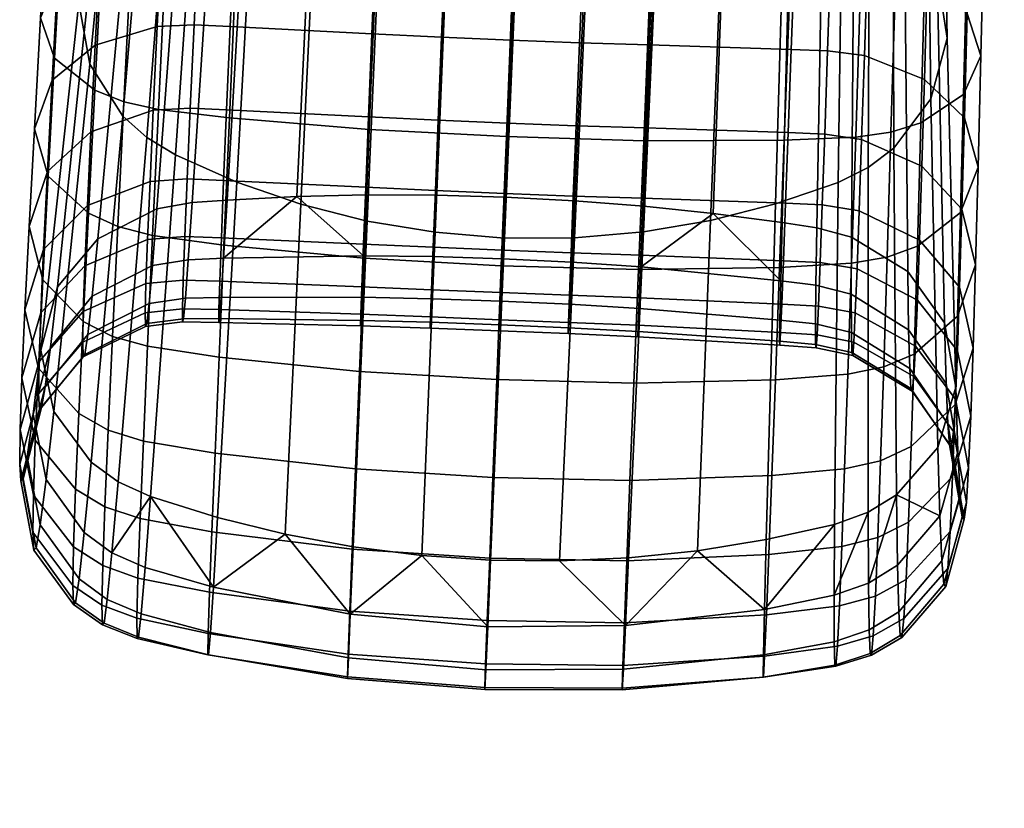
# Model space of a CAD drawing. Header units: millimetres. Extents: x -283 to 283, y -265 to 366.
# Tile 15 of 256: x -283 to -248, y -104 to -76. Entities that reach past the tile are written whole.
import ezdxf

# ---------------------------------------------------------------- set-up
doc = ezdxf.new("R2010")
doc.units = ezdxf.units.MM
doc.header["$MEASUREMENT"] = 0
doc.layers.add('nozky', color=250, linetype='Continuous')
doc.layers.add('podrucky', color=7, linetype='Continuous')

msp = doc.modelspace()

# ---------------------------------------------------------------- meshes
at = {"layer": 'nozky'}
mesh = msp.add_polyface(dxfattribs=at)
corners = [(-223.801, -223.797, 1), (-224.861, -224.857), (-227.635, -222.51), (-231.426, -218.703, 1), (-230.756, -220.649), (-235.834, -217.366, 1), (-234.141, -219.329), (-237.697, -218.583), (-241.327, -218.433), (-244.934, -218.883), (-245.003, -217.366, 1), (-240.418, -216.914, 1), (-228.583, -218.394, 2), (-225.503, -220.351, 2), (-235.43, -215.917, 2), (-231.916, -216.904, 2), (-249.411, -218.703, 1), (-249.773, -217.23, 2), (-246.299, -216.115, 2), (-248.416, -219.919), (-251.68, -221.515), (-253.475, -220.875, 1), (-242.698, -215.519, 2), (-239.049, -215.452, 2), (-254.637, -223.626), (-257.035, -223.797, 1), (-257.206, -226.195), (-259.317, -229.152), (-259.958, -227.358, 1), (-260.913, -232.417), (-261.95, -235.899), (-263.467, -235.83, 1), (-262.129, -231.421, 1), (-258.729, -223.394, 2), (-256.057, -220.909, 2), (-253.05, -218.84, 2), (-222.74, -222.736, 2), (-261.013, -226.241, 2), (-262.857, -229.392, 2), (-264.223, -232.775, 2), (-220.653, -230.752), (-222.514, -227.631), (-220.879, -227.358, 1), (-218.707, -231.421, 1), (-219.333, -234.137), (-218.397, -228.579, 2), (-216.908, -231.911, 2), (-217.37, -235.83, 1), (-215.921, -235.425, 2), (-220.355, -225.499, 2), (-227.635, -222.51), (-224.861, -224.857), (-232.641, -232.636), (-234.307, -231.269), (-236.209, -230.252), (-230.756, -220.649), (-238.272, -229.626), (-240.418, -229.414), (-241.327, -218.433), (-237.697, -218.583), (-234.141, -219.329), (-242.564, -229.626), (-244.934, -218.883), (-244.628, -230.252), (-248.416, -219.919), (-246.529, -231.269), (-251.68, -221.515), (-248.196, -232.636), (-254.637, -223.626), (-249.564, -234.303), (-250.581, -236.205), (-260.913, -232.417), (-259.317, -229.152), (-257.206, -226.195), (-230.256, -236.205), (-231.272, -234.303), (-222.514, -227.631), (-220.653, -230.752), (-178.444, -8, 375.728), (-192.391, -8, 374.508), (-192.264, -7.866, 373.057), (-178.188, -7.438, 372.794), (-192.518, -7.866, 375.958), (-178.701, -7.438, 378.661)]
mesh.append_faces([[corners[k] for k in face] for face in [(0, 1, 2, 2), (3, 2, 4, 4), (5, 6, 7, 7), (8, 9, 10, 11), (7, 8, 11, 5), (3, 4, 6, 6), (0, 3, 12, 13), (3, 0, 2, 2), (5, 3, 6, 6), (3, 5, 14, 15), (10, 16, 17, 18), (16, 10, 9, 19), (19, 20, 21, 16), (11, 10, 18, 22), (5, 11, 23, 14), (21, 20, 24, 24), (25, 24, 26, 26), (26, 27, 28, 25), (29, 30, 31, 32), (27, 29, 32, 28), (21, 24, 25, 25), (21, 25, 33, 34), (16, 21, 35, 17), (13, 36, 0, 0), (3, 15, 12, 12), (11, 22, 23, 23), (25, 28, 37, 33), (34, 35, 21, 21), (38, 37, 28, 32), (32, 39, 38, 38), (40, 41, 42, 43), (40, 43, 44, 44), (41, 1, 0, 42), (43, 42, 45, 46), (47, 43, 46, 48), (42, 0, 36, 49), (49, 45, 42, 42), (50, 51, 52, 53), (53, 54, 55, 50), (56, 57, 58, 59), (54, 56, 60, 55), (57, 61, 62, 58), (61, 63, 64, 62), (63, 65, 66, 64), (65, 67, 68, 66), (69, 70, 71, 72), (67, 69, 72, 73), (56, 59, 60, 60), (73, 68, 67, 67), (74, 75, 76, 77), (75, 52, 51, 76), (78, 79, 80, 81), (82, 79, 78, 78), (83, 82, 78, 78)]])
at = {"layer": 'podrucky'}
mesh = msp.add_polyface(dxfattribs=at)
corners = [(-252.974, -69.545, 567.57), (-253.037, -81.431, 590.601), (-254.082, -81.949, 590.307), (-253.915, -70.143, 567.21), (-252.168, -68.813, 567.991), (-252.142, -80.755, 590.966), (-250.993, -67.029, 568.982), (-250.841, -79.031, 591.862), (-250.482, -64.884, 570.14), (-250.277, -76.901, 592.94), (-250.788, -62.643, 571.327), (-250.627, -74.654, 594.053), (-250.372, -86.858, 617.931), (-251.764, -72.803, 594.959), (-251.651, -85.066, 618.735), (-253.522, -71.451, 595.617), (-253.619, -83.857, 619.257), (-249.971, -89.106, 616.898), (-252.237, -80.194, 669.049), (-253.467, -80.367, 669.437), (-253.612, -84.773, 666.205), (-252.37, -84.559, 665.858), (-252.092, -75.338, 671.698), (-253.309, -75.467, 672.122), (-251.936, -70.026, 673.756), (-253.136, -70.108, 674.211), (-251.193, -79.87, 668.482), (-251.316, -84.171, 665.345), (-251.061, -75.085, 671.084), (-250.918, -69.85, 673.104), (-249.704, -78.879, 666.945), (-249.809, -82.999, 663.949), (-249.59, -74.293, 669.428), (-249.469, -69.276, 671.353), (-249.098, -77.526, 664.99), (-249.193, -81.412, 662.169), (-248.997, -73.2, 667.327), (-248.889, -68.467, 669.137), (-249.673, -79.685, 660.295), (-249.283, -84.826, 658.907), (-249.76, -82.882, 657.244), (-249.581, -76.047, 662.934), (-249.482, -71.997, 665.12), (-249.376, -67.565, 666.811), (-251.067, -78.348, 658.859), (-251.156, -81.379, 655.971), (-250.971, -74.897, 661.355), (-250.866, -71.055, 663.42), (-250.753, -66.85, 665.016), (-253.263, -80.444, 655.184), (-251.238, -83.962, 652.73), (-253.348, -82.938, 652.059), (-253.167, -77.513, 657.965), (-253.062, -74.175, 660.367), (-252.944, -70.456, 662.351), (-252.817, -66.385, 663.88), (-254.551, -80.256, 655.023), (-254.64, -82.733, 651.926), (-254.45, -77.344, 657.78), (-254.337, -74.026, 660.158), (-254.211, -70.328, 662.119), (-254.075, -66.28, 663.628)]
mesh.append_faces([[corners[k] for k in face] for face in [(0, 1, 2, 3), (4, 5, 1, 0), (6, 7, 5, 4), (8, 9, 7, 6), (10, 11, 9, 8), (12, 11, 13, 14), (14, 13, 15, 16), (12, 17, 9, 11), (18, 19, 20, 21), (22, 23, 19, 18), (24, 25, 23, 22), (26, 18, 21, 27), (28, 22, 18, 26), (29, 24, 22, 28), (30, 26, 27, 31), (32, 28, 26, 30), (33, 29, 28, 32), (34, 30, 31, 35), (36, 32, 30, 34), (37, 33, 32, 36), (38, 35, 39, 40), (41, 34, 35, 38), (42, 36, 34, 41), (43, 37, 36, 42), (44, 38, 40, 45), (46, 41, 38, 44), (47, 42, 41, 46), (48, 43, 42, 47), (49, 45, 50, 51), (52, 44, 45, 49), (53, 46, 44, 52), (54, 47, 46, 53), (55, 48, 47, 54), (56, 49, 51, 57), (58, 52, 49, 56), (59, 53, 52, 58), (60, 54, 53, 59), (61, 55, 54, 60)]])
mesh = msp.add_polyface(dxfattribs=at)
corners = [(-279.07, -65.837, 568.997), (-280.226, -77.81, 591.858), (-280.61, -75.665, 592.918), (-279.395, -63.702, 570.122), (-278.059, -67.703, 568.012), (-279.077, -79.629, 590.967), (-277.317, -68.504, 567.587), (-278.241, -80.38, 590.6), (-276.425, -69.191, 567.218), (-277.239, -80.988, 590.302), (-279.945, -83.917, 618.712), (-277.887, -82.871, 619.237), (-276.958, -70.523, 595.582), (-278.819, -71.739, 594.913), (-281.364, -85.599, 617.906), (-280.089, -73.484, 594.011), (-281.944, -87.807, 616.872), (-281.491, -89.961, 615.883), (-278.127, -81.915, 652.043), (-276.826, -81.823, 651.911), (-276.909, -83.837, 648.51), (-278.212, -83.945, 648.613), (-278.016, -79.423, 655.167), (-276.719, -79.348, 655.008), (-277.879, -76.495, 657.948), (-276.589, -76.438, 657.764), (-277.72, -73.161, 660.35), (-276.438, -73.122, 660.142), (-277.54, -69.447, 662.333), (-276.267, -69.427, 662.104), (-280.192, -80.176, 655.951), (-280.314, -82.755, 652.711), (-280.041, -77.149, 658.839), (-279.863, -73.705, 661.334), (-279.66, -69.87, 663.399), (-281.712, -81.565, 657.222), (-281.846, -84.287, 653.798), (-281.544, -78.373, 660.273), (-281.346, -74.742, 662.912), (-281.12, -70.7, 665.097), (-282.169, -80.077, 662.146), (-282.352, -83.489, 658.884), (-281.953, -76.196, 664.967), (-281.707, -71.875, 667.304), (-281.684, -81.729, 663.927), (-281.874, -85.349, 660.464), (-281.461, -77.61, 666.923), (-281.206, -73.027, 669.407), (-280.924, -68.012, 671.331), (-281.434, -67.149, 669.113), (-280.055, -78.723, 668.463), (-280.276, -83.023, 665.326), (-279.805, -73.938, 671.065), (-279.527, -68.704, 673.084), (-279.041, -79.127, 669.031), (-279.256, -83.492, 665.84), (-278.798, -74.272, 671.68), (-278.528, -68.961, 673.738), (-277.83, -79.394, 669.421), (-278.036, -83.8, 666.189), (-277.597, -74.494, 672.105), (-277.339, -69.135, 674.195)]
mesh.append_faces([[corners[k] for k in face] for face in [(0, 1, 2, 3), (4, 5, 1, 0), (6, 7, 5, 4), (8, 9, 7, 6), (10, 11, 12, 13), (14, 10, 13, 15), (15, 2, 16, 14), (17, 16, 2, 1), (18, 19, 20, 21), (22, 23, 19, 18), (24, 25, 23, 22), (26, 27, 25, 24), (28, 29, 27, 26), (30, 22, 18, 31), (32, 24, 22, 30), (33, 26, 24, 32), (34, 28, 26, 33), (35, 30, 31, 36), (37, 32, 30, 35), (38, 33, 32, 37), (39, 34, 33, 38), (40, 37, 35, 41), (42, 38, 37, 40), (43, 39, 38, 42), (44, 40, 41, 45), (46, 42, 40, 44), (47, 43, 42, 46), (48, 49, 43, 47), (50, 46, 44, 51), (52, 47, 46, 50), (53, 48, 47, 52), (54, 50, 51, 55), (56, 52, 50, 54), (57, 53, 52, 56), (58, 54, 55, 59), (60, 56, 54, 58), (61, 57, 56, 60)]])
mesh = msp.add_polyface(dxfattribs=at)
corners = [(-262.786, -72.642, 565.541), (-263.297, -83.884, 589.055), (-265.745, -83.891, 588.994), (-265.267, -72.68, 565.457), (-260.376, -72.344, 565.776), (-260.886, -83.674, 589.225), (-258.094, -71.817, 566.14), (-258.546, -83.276, 589.494), (-255.936, -71.079, 566.62), (-256.275, -82.699, 589.856), (-253.915, -70.143, 567.21), (-254.082, -81.949, 590.307), (-254.83, -83.534, 619.383), (-253.619, -83.857, 619.257), (-253.522, -71.451, 595.617), (-254.607, -71.013, 595.832), (-256.042, -83.35, 619.444), (-255.712, -70.696, 595.989), (-257.969, -70.145, 596.256), (-258.454, -83.034, 619.543), (-263.292, -82.589, 619.654), (-260.871, -82.78, 619.613), (-260.298, -69.707, 596.457), (-262.696, -69.392, 596.586), (-265.16, -69.214, 596.631), (-265.716, -82.459, 619.667), (-260.878, -80.497, 670.499), (-265.671, -80.344, 670.676), (-265.852, -84.858, 667.288), (-261.062, -84.997, 667.137), (-260.674, -75.5, 673.307), (-265.47, -75.335, 673.51), (-260.451, -70.042, 675.513), (-265.249, -69.864, 675.741), (-255.967, -80.476, 669.908), (-256.131, -84.926, 666.622), (-255.786, -75.531, 672.645), (-255.588, -70.125, 674.783), (-253.467, -80.367, 669.437), (-253.612, -84.773, 666.205), (-253.309, -75.467, 672.122), (-253.136, -70.108, 674.211), (-255.827, -80.205, 654.974), (-254.551, -80.256, 655.023), (-254.64, -82.733, 651.926), (-255.918, -82.677, 651.888), (-255.721, -77.297, 657.718), (-254.45, -77.344, 657.78), (-255.601, -73.981, 660.084), (-254.337, -74.026, 660.158), (-255.468, -70.285, 662.032), (-254.211, -70.328, 662.119), (-255.322, -66.238, 663.527), (-254.075, -66.28, 663.628), (-260.803, -80.041, 654.848), (-260.901, -82.5, 651.794), (-260.686, -77.14, 657.56), (-260.552, -73.827, 659.892), (-260.401, -70.13, 661.803), (-263.239, -79.966, 654.822), (-263.337, -82.423, 651.775), (-263.121, -77.065, 657.527), (-262.986, -73.751, 659.849), (-262.834, -70.052, 661.751), (-265.641, -79.88, 654.814), (-265.738, -82.337, 651.769), (-265.525, -76.979, 657.516), (-265.393, -73.664, 659.836), (-265.244, -69.964, 661.734)]
mesh.append_faces([[corners[k] for k in face] for face in [(0, 1, 2, 3), (4, 5, 1, 0), (6, 7, 5, 4), (8, 9, 7, 6), (10, 11, 9, 8), (12, 13, 14, 15), (16, 17, 18, 19), (20, 21, 22, 23), (23, 24, 25, 20), (19, 18, 22, 21), (16, 12, 15, 17), (26, 27, 28, 29), (30, 31, 27, 26), (32, 33, 31, 30), (34, 26, 29, 35), (36, 30, 26, 34), (37, 32, 30, 36), (38, 34, 35, 39), (40, 36, 34, 38), (41, 37, 36, 40), (42, 43, 44, 45), (46, 47, 43, 42), (48, 49, 47, 46), (50, 51, 49, 48), (52, 53, 51, 50), (54, 42, 45, 55), (56, 46, 42, 54), (57, 48, 46, 56), (58, 50, 48, 57), (59, 54, 55, 60), (61, 56, 54, 59), (62, 57, 56, 61), (63, 58, 57, 62), (64, 59, 60, 65), (66, 61, 59, 64), (67, 62, 61, 66), (68, 63, 62, 67)]])
mesh = msp.add_polyface(dxfattribs=at)
corners = [(-274.453, -70.33, 566.603), (-275.095, -81.936, 589.84), (-277.239, -80.988, 590.302), (-276.425, -69.191, 567.218), (-272.31, -71.271, 566.107), (-272.852, -82.711, 589.471), (-270.049, -71.979, 565.749), (-270.536, -83.297, 589.207), (-267.701, -72.451, 565.531), (-268.166, -83.691, 589.047), (-265.267, -72.68, 565.457), (-265.745, -83.891, 588.994), (-268.143, -82.392, 619.65), (-265.716, -82.459, 619.667), (-265.16, -69.214, 596.631), (-267.597, -69.187, 596.586), (-273, -82.443, 619.531), (-270.572, -82.386, 619.605), (-270.005, -69.299, 596.459), (-272.375, -69.545, 596.255), (-276.653, -82.647, 619.365), (-275.431, -82.563, 619.428), (-274.696, -69.925, 595.973), (-275.835, -70.163, 595.806), (-277.887, -82.871, 619.237), (-276.958, -70.523, 595.582), (-268.054, -79.774, 654.819), (-265.641, -79.88, 654.814), (-265.738, -82.337, 651.769), (-268.151, -82.232, 651.771), (-267.938, -76.873, 657.523), (-265.525, -76.979, 657.516), (-267.806, -73.558, 659.846), (-265.393, -73.664, 659.836), (-267.658, -69.859, 661.748), (-265.244, -69.964, 661.734), (-270.49, -79.658, 654.842), (-270.589, -82.118, 651.787), (-270.374, -76.756, 657.554), (-270.239, -73.441, 659.885), (-270.09, -69.744, 661.797), (-275.449, -79.409, 654.96), (-275.554, -81.88, 651.874), (-275.323, -76.502, 657.705), (-275.178, -73.187, 660.07), (-275.014, -69.492, 662.019), (-276.826, -81.823, 651.911), (-275.635, -83.887, 648.485), (-276.909, -83.837, 648.51), (-276.719, -79.348, 655.008), (-276.589, -76.438, 657.764), (-276.438, -73.122, 660.142), (-276.267, -69.427, 662.104), (-275.352, -79.689, 669.896), (-277.83, -79.394, 669.421), (-278.036, -83.8, 666.189), (-275.544, -84.137, 666.609), (-275.135, -74.745, 672.632), (-277.597, -74.494, 672.105), (-274.897, -69.341, 674.77), (-277.339, -69.135, 674.195), (-270.47, -80.096, 670.493), (-270.65, -84.595, 667.131), (-270.269, -75.102, 673.301), (-270.05, -69.645, 675.507), (-265.671, -80.344, 670.676), (-265.852, -84.858, 667.288), (-265.47, -75.335, 673.51), (-265.249, -69.864, 675.741), (-270.665, -84.513, 624.023)]
mesh.append_faces([[corners[k] for k in face] for face in [(0, 1, 2, 3), (4, 5, 1, 0), (6, 7, 5, 4), (8, 9, 7, 6), (10, 11, 9, 8), (12, 13, 14, 15), (16, 17, 18, 19), (17, 12, 15, 18), (20, 21, 22, 23), (24, 20, 23, 25), (21, 16, 19, 22), (26, 27, 28, 29), (30, 31, 27, 26), (32, 33, 31, 30), (34, 35, 33, 32), (36, 26, 29, 37), (38, 30, 26, 36), (39, 32, 30, 38), (40, 34, 32, 39), (41, 36, 37, 42), (43, 38, 36, 41), (44, 39, 38, 43), (45, 40, 39, 44), (46, 42, 47, 48), (49, 41, 42, 46), (50, 43, 41, 49), (51, 44, 43, 50), (52, 45, 44, 51), (53, 54, 55, 56), (57, 58, 54, 53), (59, 60, 58, 57), (61, 53, 56, 62), (63, 57, 53, 61), (64, 59, 57, 63), (65, 61, 62, 66), (67, 63, 61, 65), (68, 64, 63, 67), (69, 17, 16, 16)]])
mesh = msp.add_polyface(dxfattribs=at)
corners = [(-253.039, -93.477, 614.813), (-254.206, -93.901, 614.594), (-254.082, -81.949, 590.307), (-253.037, -81.431, 590.601), (-252.042, -92.866, 615.116), (-252.142, -80.755, 590.966), (-250.841, -79.031, 591.862), (-250.596, -91.216, 615.908), (-250.277, -76.901, 592.94), (-249.971, -89.106, 616.898), (-253.612, -84.773, 666.205), (-256.131, -84.926, 666.622), (-256.276, -88.844, 662.834), (-253.742, -88.649, 662.477), (-252.37, -84.559, 665.858), (-252.491, -88.398, 662.173), (-251.429, -87.952, 661.722), (-252.601, -91.676, 658.044), (-251.532, -91.18, 657.66), (-251.316, -84.171, 665.345), (-249.908, -86.62, 660.486), (-250, -89.709, 656.602), (-249.809, -82.999, 663.949), (-249.283, -84.826, 658.907), (-249.367, -87.738, 655.248), (-249.193, -81.412, 662.169), (-249.841, -85.607, 653.82), (-249.448, -90.115, 651.235), (-249.917, -87.831, 650.066), (-249.76, -82.882, 657.244), (-251.583, -88.449, 628.036), (-250.25, -90.388, 627.75), (-250.311, -88.978, 622.863), (-251.62, -87.095, 623.407), (-251.541, -89.154, 632.583), (-250.188, -91.118, 632.549), (-251.379, -87.668, 645.344), (-249.989, -89.524, 646.02), (-250.058, -90.656, 641.725), (-251.439, -88.735, 641.275), (-251.312, -86.068, 649.175), (-251.238, -83.962, 652.73), (-251.156, -81.379, 655.971), (-253.622, -87.191, 628.232), (-253.626, -85.854, 623.765), (-253.605, -87.898, 632.62), (-253.576, -88.001, 636.891), (-251.493, -89.24, 637.009), (-253.536, -87.528, 641.009), (-253.485, -86.509, 644.934), (-253.422, -84.969, 648.63), (-253.348, -82.938, 652.059), (-254.875, -86.895, 628.286), (-254.86, -85.543, 623.854), (-254.873, -87.615, 632.64), (-254.855, -87.732, 636.878), (-254.822, -87.275, 640.964), (-254.775, -86.27, 644.858), (-254.714, -84.747, 648.525), (-254.64, -82.733, 651.926), (-250.372, -86.858, 617.931), (-249.896, -91.364, 622.168), (-251.651, -85.066, 618.735), (-253.619, -83.857, 619.257), (-254.83, -83.534, 619.383)]
mesh.append_faces([[corners[k] for k in face] for face in [(0, 1, 2, 3), (4, 5, 6, 7), (6, 8, 9, 7), (0, 3, 5, 4), (10, 11, 12, 13), (14, 10, 13, 15), (16, 15, 17, 18), (19, 14, 15, 16), (20, 16, 18, 21), (22, 19, 16, 20), (23, 20, 21, 24), (25, 22, 20, 23), (26, 24, 27, 28), (29, 23, 24, 26), (30, 31, 32, 33), (34, 35, 31, 30), (36, 37, 38, 39), (40, 28, 37, 36), (41, 26, 28, 40), (42, 29, 26, 41), (43, 30, 33, 44), (45, 34, 30, 43), (46, 47, 34, 45), (48, 39, 47, 46), (49, 36, 39, 48), (50, 40, 36, 49), (51, 41, 40, 50), (52, 43, 44, 53), (54, 45, 43, 52), (55, 46, 45, 54), (56, 48, 46, 55), (57, 49, 48, 56), (58, 50, 49, 57), (59, 51, 50, 58), (9, 60, 32, 61), (62, 63, 44, 33), (60, 62, 33, 32), (64, 53, 44, 63)]])
mesh = msp.add_polyface(dxfattribs=at)
corners = [(-279.237, -92.413, 614.792), (-280.182, -91.724, 615.093), (-279.077, -79.629, 590.967), (-278.241, -80.38, 590.6), (-281.491, -89.961, 615.883), (-280.226, -77.81, 591.858), (-277.239, -80.988, 590.302), (-278.108, -92.93, 614.575), (-278.162, -86.185, 628.213), (-276.892, -85.995, 628.27), (-276.791, -84.65, 623.837), (-278.045, -84.857, 623.746), (-278.242, -86.884, 632.602), (-276.958, -86.711, 632.624), (-278.284, -86.982, 636.874), (-276.991, -86.825, 636.862), (-278.292, -86.506, 640.991), (-276.993, -86.366, 640.948), (-278.268, -85.485, 644.917), (-276.965, -85.36, 644.843), (-278.212, -83.945, 648.613), (-276.909, -83.837, 648.51), (-280.296, -87.268, 628.015), (-280.145, -85.929, 623.385), (-280.4, -87.963, 632.562), (-280.461, -88.041, 636.989), (-280.48, -87.531, 641.255), (-280.461, -86.461, 645.324), (-280.405, -84.86, 649.155), (-280.314, -82.755, 652.711), (-278.127, -81.915, 652.043), (-281.785, -89.096, 627.726), (-281.603, -87.701, 622.839), (-281.913, -89.814, 632.526), (-281.99, -89.885, 637.199), (-282.019, -89.338, 641.703), (-282.003, -88.203, 645.998), (-281.944, -86.51, 650.044), (-281.846, -84.287, 653.798), (-282.415, -91.543, 627.364), (-282.211, -90.053, 622.143), (-282.603, -88.774, 651.212), (-282.665, -90.585, 646.889), (-282.497, -86.398, 655.225), (-282.352, -83.489, 658.884), (-281.712, -81.565, 657.222), (-282.025, -88.437, 656.58), (-282.136, -90.959, 652.321), (-281.874, -85.349, 660.464), (-280.463, -86.804, 661.702), (-280.615, -90.031, 657.64), (-280.276, -83.023, 665.326), (-281.684, -81.729, 663.927), (-279.439, -87.331, 662.155), (-279.589, -90.609, 658.026), (-279.256, -83.492, 665.84), (-278.214, -87.676, 662.461), (-278.359, -90.988, 658.283), (-278.036, -83.8, 666.189), (-279.945, -83.917, 618.712), (-277.887, -82.871, 619.237), (-281.364, -85.599, 617.906), (-281.944, -87.807, 616.872)]
mesh.append_faces([[corners[k] for k in face] for face in [(0, 1, 2, 3), (1, 4, 5, 2), (0, 3, 6, 7), (8, 9, 10, 11), (12, 13, 9, 8), (14, 15, 13, 12), (16, 17, 15, 14), (18, 19, 17, 16), (20, 21, 19, 18), (22, 8, 11, 23), (24, 12, 8, 22), (25, 14, 12, 24), (26, 16, 14, 25), (27, 18, 16, 26), (28, 20, 18, 27), (29, 30, 20, 28), (31, 22, 23, 32), (33, 24, 22, 31), (34, 25, 24, 33), (35, 26, 25, 34), (36, 27, 26, 35), (37, 28, 27, 36), (38, 29, 28, 37), (39, 31, 32, 40), (41, 37, 36, 42), (43, 38, 37, 41), (44, 45, 38, 43), (46, 43, 41, 47), (48, 44, 43, 46), (49, 48, 46, 50), (51, 52, 48, 49), (53, 49, 50, 54), (55, 51, 49, 53), (56, 53, 54, 57), (58, 55, 53, 56), (59, 23, 11, 60), (61, 32, 23, 59), (32, 61, 62, 40)]])
mesh = msp.add_polyface(dxfattribs=at)
corners = [(-278.108, -92.93, 614.575), (-277.239, -80.988, 590.302), (-275.095, -81.936, 589.84), (-275.767, -93.656, 614.285), (-271.027, -94.68, 613.903), (-273.406, -94.238, 614.061), (-272.852, -82.711, 589.471), (-270.536, -83.297, 589.207), (-268.166, -83.691, 589.047), (-268.632, -94.984, 613.809), (-265.745, -83.891, 588.994), (-266.227, -95.151, 613.779), (-263.816, -95.18, 613.813), (-263.297, -83.884, 589.055), (-276.016, -97.678, 626.402), (-278.44, -97.031, 626.532), (-278.3, -95.404, 620.582), (-275.913, -96.09, 620.373), (-276.078, -98.455, 632.323), (-278.533, -97.846, 632.376), (-276.103, -98.457, 638.086), (-278.581, -97.886, 638.064), (-276.09, -97.718, 643.642), (-278.584, -97.184, 643.547), (-276.043, -96.273, 648.943), (-278.547, -95.778, 648.778), (-275.963, -94.158, 653.94), (-278.472, -93.7, 653.706), (-275.852, -91.407, 658.582), (-278.359, -90.988, 658.283), (-275.712, -88.055, 662.821), (-278.214, -87.676, 662.461), (-271.197, -98.568, 626.219), (-271.13, -97.045, 620.092), (-271.231, -99.284, 632.237), (-271.232, -99.227, 638.094), (-271.203, -98.432, 643.743), (-271.145, -96.934, 649.134), (-271.059, -94.767, 654.217), (-270.947, -91.964, 658.944), (-270.81, -88.562, 663.265), (-266.394, -98.984, 626.155), (-266.328, -97.487, 619.998), (-266.428, -99.676, 632.202), (-266.429, -99.597, 638.088), (-266.4, -98.781, 643.765), (-266.343, -97.264, 649.184), (-266.258, -95.078, 654.294), (-266.147, -92.259, 659.048), (-266.011, -88.841, 663.396)]
mesh.append_faces([[corners[k] for k in face] for face in [(0, 1, 2, 3), (4, 5, 6, 7), (7, 8, 9, 4), (3, 2, 6, 5), (8, 10, 11, 9), (12, 11, 10, 13), (14, 15, 16, 17), (18, 19, 15, 14), (20, 21, 19, 18), (22, 23, 21, 20), (24, 25, 23, 22), (26, 27, 25, 24), (28, 29, 27, 26), (30, 31, 29, 28), (32, 14, 17, 33), (34, 18, 14, 32), (35, 20, 18, 34), (36, 22, 20, 35), (37, 24, 22, 36), (38, 26, 24, 37), (39, 28, 26, 38), (40, 30, 28, 39), (41, 32, 33, 42), (43, 34, 32, 41), (44, 35, 34, 43), (45, 36, 35, 44), (46, 37, 36, 45), (47, 38, 37, 46), (48, 39, 38, 47), (49, 40, 39, 48), (33, 5, 4, 4), (33, 4, 9, 9), (17, 3, 5, 5), (5, 33, 17, 17), (9, 42, 33, 33), (3, 17, 0, 0), (9, 11, 42, 42)]])
mesh = msp.add_polyface(dxfattribs=at)
corners = [(-268.294, -86.015, 628.431), (-265.871, -86.099, 628.442), (-265.808, -84.619, 624.072), (-268.232, -84.543, 624.058), (-268.329, -86.838, 632.73), (-265.908, -86.927, 632.739), (-268.339, -87.039, 636.917), (-265.92, -87.134, 636.923), (-268.325, -86.65, 640.953), (-265.908, -86.749, 640.957), (-268.288, -85.699, 644.8), (-265.873, -85.801, 644.802), (-268.23, -84.217, 648.419), (-265.816, -84.321, 648.419), (-268.151, -82.232, 651.771), (-265.738, -82.337, 651.769), (-270.729, -85.964, 628.404), (-270.665, -84.513, 624.023), (-270.766, -86.769, 632.711), (-270.777, -86.956, 636.905), (-270.764, -86.555, 640.948), (-270.727, -85.596, 644.802), (-270.668, -84.107, 648.427), (-270.589, -82.118, 651.787), (-275.643, -85.969, 628.304), (-275.554, -84.597, 623.886), (-275.699, -86.707, 632.646), (-275.726, -86.84, 636.872), (-275.723, -86.395, 640.946), (-275.691, -85.401, 644.829), (-275.635, -83.887, 648.485), (-275.554, -81.88, 651.874), (-276.892, -85.995, 628.27), (-276.791, -84.65, 623.837), (-276.958, -86.711, 632.624), (-276.991, -86.825, 636.862), (-276.993, -86.366, 640.948), (-276.965, -85.36, 644.843), (-276.909, -83.837, 648.51), (-275.544, -84.137, 666.609), (-278.036, -83.8, 666.189), (-278.214, -87.676, 662.461), (-275.712, -88.055, 662.821), (-270.65, -84.595, 667.131), (-270.81, -88.562, 663.265), (-265.852, -84.858, 667.288), (-266.011, -88.841, 663.396), (-263.517, -87.231, 636.921), (-263.501, -87.03, 632.734), (-263.506, -86.841, 640.957), (-268.143, -82.392, 619.65), (-265.716, -82.459, 619.667), (-270.572, -82.386, 619.605), (-276.653, -82.647, 619.365), (-275.431, -82.563, 619.428), (-277.887, -82.871, 619.237), (-278.045, -84.857, 623.746), (-273, -82.443, 619.531)]
mesh.append_faces([[corners[k] for k in face] for face in [(0, 1, 2, 3), (4, 5, 1, 0), (6, 7, 5, 4), (8, 9, 7, 6), (10, 11, 9, 8), (12, 13, 11, 10), (14, 15, 13, 12), (16, 0, 3, 17), (18, 4, 0, 16), (19, 6, 4, 18), (20, 8, 6, 19), (21, 10, 8, 20), (22, 12, 10, 21), (23, 14, 12, 22), (24, 16, 17, 25), (26, 18, 16, 24), (27, 19, 18, 26), (28, 20, 19, 27), (29, 21, 20, 28), (30, 22, 21, 29), (31, 23, 22, 30), (32, 24, 25, 33), (34, 26, 24, 32), (35, 27, 26, 34), (36, 28, 27, 35), (37, 29, 28, 36), (38, 30, 29, 37), (39, 40, 41, 42), (43, 39, 42, 44), (45, 43, 44, 46), (7, 47, 48, 5), (9, 49, 47, 7), (50, 3, 2, 51), (52, 17, 3, 50), (53, 33, 25, 54), (55, 56, 33, 53), (25, 57, 54, 54), (25, 17, 57, 57)]])
mesh = msp.add_polyface(dxfattribs=at)
corners = [(-261.405, -95.071, 613.911), (-263.816, -95.18, 613.813), (-263.297, -83.884, 589.055), (-260.886, -83.674, 589.225), (-256.598, -94.434, 614.3), (-258.997, -94.823, 614.073), (-258.546, -83.276, 589.494), (-256.275, -82.699, 589.856), (-254.206, -93.901, 614.594), (-254.082, -81.949, 590.307), (-261.062, -84.997, 667.137), (-265.852, -84.858, 667.288), (-266.011, -88.841, 663.396), (-261.222, -88.965, 663.271), (-256.131, -84.926, 666.622), (-256.276, -88.844, 662.834), (-256.121, -86.761, 628.319), (-254.875, -86.895, 628.286), (-254.86, -85.543, 623.854), (-256.091, -85.387, 623.901), (-256.131, -87.501, 632.66), (-254.873, -87.615, 632.64), (-256.123, -87.635, 636.887), (-254.855, -87.732, 636.878), (-256.097, -87.192, 640.96), (-254.822, -87.275, 640.964), (-256.054, -86.198, 644.843), (-254.775, -86.27, 644.858), (-255.994, -84.684, 648.498), (-254.714, -84.747, 648.525), (-255.918, -82.677, 651.888), (-254.64, -82.733, 651.926), (-261.03, -86.352, 628.412), (-260.965, -84.904, 624.031), (-261.069, -87.154, 632.719), (-261.083, -87.34, 636.913), (-261.071, -86.938, 640.956), (-261.036, -85.978, 644.809), (-260.979, -84.489, 648.434), (-260.901, -82.5, 651.794), (-263.459, -86.209, 628.435), (-263.39, -84.739, 624.062), (-263.501, -87.03, 632.734), (-263.517, -87.231, 636.921), (-263.506, -86.841, 640.957), (-263.473, -85.89, 644.804), (-263.416, -84.408, 648.422), (-263.337, -82.423, 651.775), (-265.871, -86.099, 628.442), (-265.808, -84.619, 624.072), (-265.908, -86.927, 632.739), (-265.873, -85.801, 644.802), (-265.908, -86.749, 640.957), (-265.816, -84.321, 648.419), (-265.738, -82.337, 651.769), (-256.042, -83.35, 619.444), (-254.83, -83.534, 619.383), (-258.454, -83.034, 619.543), (-260.871, -82.78, 619.613), (-263.292, -82.589, 619.654), (-265.716, -82.459, 619.667)]
mesh.append_faces([[corners[k] for k in face] for face in [(0, 1, 2, 3), (4, 5, 6, 7), (5, 0, 3, 6), (8, 4, 7, 9), (10, 11, 12, 13), (14, 10, 13, 15), (16, 17, 18, 19), (20, 21, 17, 16), (22, 23, 21, 20), (24, 25, 23, 22), (26, 27, 25, 24), (28, 29, 27, 26), (30, 31, 29, 28), (32, 16, 19, 33), (34, 20, 16, 32), (35, 22, 20, 34), (36, 24, 22, 35), (37, 26, 24, 36), (38, 28, 26, 37), (39, 30, 28, 38), (40, 32, 33, 41), (42, 34, 32, 40), (43, 35, 34, 42), (44, 36, 35, 43), (45, 37, 36, 44), (46, 38, 37, 45), (47, 39, 38, 46), (48, 40, 41, 49), (50, 42, 40, 48), (51, 45, 44, 52), (53, 46, 45, 51), (54, 47, 46, 53), (55, 19, 18, 56), (33, 57, 58, 58), (59, 41, 33, 58), (19, 55, 57, 57), (19, 57, 33, 33), (60, 49, 41, 59)]])
mesh = msp.add_polyface(dxfattribs=at)
corners = [(-282.559, -92.309, 632.493), (-281.913, -89.814, 632.526), (-281.785, -89.096, 627.726), (-282.415, -91.543, 627.364), (-282.646, -92.384, 637.486), (-281.99, -89.885, 637.199), (-282.681, -91.798, 642.299), (-282.019, -89.338, 641.703), (-282.665, -90.585, 646.889), (-282.003, -88.203, 645.998), (-281.961, -93.913, 627.017), (-282.211, -90.053, 622.143), (-281.758, -92.338, 621.476), (-282.104, -94.722, 632.459), (-282.19, -94.798, 637.756), (-282.222, -94.173, 642.863), (-282.202, -92.882, 647.734), (-282.136, -90.959, 652.321), (-282.603, -88.774, 651.212), (-280.606, -95.809, 626.733), (-280.424, -94.183, 620.94), (-280.731, -96.638, 632.422), (-280.804, -96.703, 637.959), (-280.825, -96.041, 643.298), (-280.799, -94.685, 648.39), (-280.728, -92.67, 653.186), (-280.615, -90.031, 657.64), (-282.025, -88.437, 656.58), (-279.621, -96.525, 626.62), (-279.457, -94.89, 620.734), (-279.731, -97.352, 632.4), (-279.792, -97.407, 638.027), (-279.806, -96.725, 643.452), (-279.775, -95.341, 648.625), (-279.702, -93.291, 653.499), (-279.589, -90.609, 658.026), (-278.44, -97.031, 626.532), (-278.3, -95.404, 620.582), (-278.533, -97.846, 632.376), (-278.581, -97.886, 638.064), (-278.584, -97.184, 643.547), (-278.547, -95.778, 648.778), (-278.472, -93.7, 653.706), (-278.359, -90.988, 658.283), (-281.491, -89.961, 615.883), (-281.944, -87.807, 616.872), (-279.237, -92.413, 614.792), (-280.182, -91.724, 615.093), (-278.108, -92.93, 614.575), (-275.913, -96.09, 620.373)]
mesh.append_faces([[corners[k] for k in face] for face in [(0, 1, 2, 3), (4, 5, 1, 0), (6, 7, 5, 4), (8, 9, 7, 6), (10, 3, 11, 12), (13, 0, 3, 10), (14, 4, 0, 13), (15, 6, 4, 14), (16, 8, 6, 15), (17, 18, 8, 16), (19, 10, 12, 20), (21, 13, 10, 19), (22, 14, 13, 21), (23, 15, 14, 22), (24, 16, 15, 23), (25, 17, 16, 24), (26, 27, 17, 25), (28, 19, 20, 29), (30, 21, 19, 28), (31, 22, 21, 30), (32, 23, 22, 31), (33, 24, 23, 32), (34, 25, 24, 33), (35, 26, 25, 34), (36, 28, 29, 37), (38, 30, 28, 36), (39, 31, 30, 38), (40, 32, 31, 39), (41, 33, 32, 40), (42, 34, 33, 41), (43, 35, 34, 42), (44, 12, 11, 45), (46, 29, 20, 47), (47, 20, 12, 44), (48, 49, 37, 37), (29, 48, 37, 37), (48, 29, 46, 46)]])
mesh = msp.add_polyface(dxfattribs=at)
corners = [(-252.042, -92.866, 615.116), (-252.006, -95.327, 620.963), (-253.026, -95.954, 620.755), (-253.039, -93.477, 614.813), (-250.529, -93.597, 621.501), (-250.596, -91.216, 615.908), (-252.782, -96.408, 648.644), (-254.042, -96.751, 648.795), (-254.111, -98.157, 643.565), (-252.855, -97.791, 643.471), (-252.697, -94.358, 653.518), (-253.958, -94.674, 653.723), (-252.601, -91.676, 658.044), (-253.857, -91.961, 658.3), (-252.491, -88.398, 662.173), (-253.742, -88.649, 662.477), (-251.963, -96.955, 626.755), (-253.001, -97.59, 626.641), (-251.912, -97.784, 632.444), (-252.965, -98.417, 632.421), (-251.853, -97.85, 637.981), (-252.916, -98.473, 638.047), (-251.786, -97.188, 643.319), (-251.71, -95.833, 648.41), (-251.625, -93.818, 653.206), (-251.532, -91.18, 657.66), (-250.462, -95.177, 627.041), (-250.393, -95.989, 632.483), (-250.322, -96.067, 637.78), (-250.248, -95.445, 642.887), (-250.17, -94.155, 647.757), (-250.087, -92.232, 652.344), (-250, -89.709, 656.602), (-249.822, -92.864, 627.39), (-249.896, -91.364, 622.168), (-249.749, -93.638, 632.518), (-249.675, -93.719, 637.51), (-249.602, -93.137, 642.323), (-249.526, -91.925, 646.913), (-249.448, -90.115, 651.235), (-249.367, -87.738, 655.248), (-250.25, -90.388, 627.75), (-250.311, -88.978, 622.863), (-250.188, -91.118, 632.549), (-250.124, -91.198, 637.221), (-250.058, -90.656, 641.725), (-249.989, -89.524, 646.02), (-249.917, -87.831, 650.066), (-251.493, -89.24, 637.009), (-251.541, -89.154, 632.583), (-251.439, -88.735, 641.275), (-249.971, -89.106, 616.898)]
mesh.append_faces([[corners[k] for k in face] for face in [(0, 1, 2, 2), (2, 3, 0, 0), (0, 4, 1, 1), (4, 0, 5, 5), (6, 7, 8, 9), (10, 11, 7, 6), (12, 13, 11, 10), (14, 15, 13, 12), (16, 17, 2, 1), (18, 19, 17, 16), (20, 21, 19, 18), (22, 9, 21, 20), (23, 6, 9, 22), (24, 10, 6, 23), (25, 12, 10, 24), (26, 16, 1, 4), (27, 18, 16, 26), (28, 20, 18, 27), (29, 22, 20, 28), (30, 23, 22, 29), (31, 24, 23, 30), (32, 25, 24, 31), (33, 26, 4, 34), (35, 27, 26, 33), (36, 28, 27, 35), (37, 29, 28, 36), (38, 30, 29, 37), (39, 31, 30, 38), (40, 32, 31, 39), (41, 33, 34, 42), (43, 35, 33, 41), (44, 36, 35, 43), (45, 37, 36, 44), (46, 38, 37, 45), (47, 39, 38, 46), (48, 44, 43, 49), (50, 45, 44, 48), (5, 51, 34, 4)]])
mesh = msp.add_polyface(dxfattribs=at)
corners = [(-254.206, -93.901, 614.594), (-254.221, -96.375, 620.602), (-256.66, -96.872, 620.388), (-256.598, -94.434, 614.3), (-253.039, -93.477, 614.813), (-253.026, -95.954, 620.755), (-261.588, -98.966, 626.227), (-266.394, -98.984, 626.155), (-266.328, -97.487, 619.998), (-261.514, -97.44, 620.099), (-261.627, -99.685, 632.243), (-266.428, -99.676, 632.202), (-261.633, -99.63, 638.101), (-266.429, -99.597, 638.088), (-261.608, -98.836, 643.749), (-266.4, -98.781, 643.765), (-261.553, -97.338, 649.14), (-266.343, -97.264, 649.184), (-261.469, -95.171, 654.223), (-266.258, -95.078, 654.294), (-261.358, -92.368, 658.95), (-266.147, -92.259, 659.048), (-261.222, -88.965, 663.271), (-266.011, -88.841, 663.396), (-256.696, -98.463, 626.417), (-256.706, -99.242, 632.337), (-256.691, -99.246, 638.1), (-256.652, -98.508, 643.656), (-256.591, -97.064, 648.956), (-256.507, -94.948, 653.952), (-256.401, -92.197, 658.594), (-256.276, -88.844, 662.834), (-254.219, -98.003, 626.551), (-254.2, -98.819, 632.394), (-254.164, -98.858, 638.082), (-254.111, -98.157, 643.565), (-254.042, -96.751, 648.795), (-253.958, -94.674, 653.723), (-253.857, -91.961, 658.3), (-253.742, -88.649, 662.477), (-253.001, -97.59, 626.641), (-252.965, -98.417, 632.421), (-252.916, -98.473, 638.047), (-252.855, -97.791, 643.471), (-261.405, -95.071, 613.911), (-263.816, -95.18, 613.813), (-258.997, -94.823, 614.073), (-266.227, -95.151, 613.779)]
mesh.append_faces([[corners[k] for k in face] for face in [(0, 1, 2, 2), (2, 3, 0, 0), (4, 5, 1, 1), (1, 0, 4, 4), (6, 7, 8, 9), (10, 11, 7, 6), (12, 13, 11, 10), (14, 15, 13, 12), (16, 17, 15, 14), (18, 19, 17, 16), (20, 21, 19, 18), (22, 23, 21, 20), (24, 6, 9, 2), (25, 10, 6, 24), (26, 12, 10, 25), (27, 14, 12, 26), (28, 16, 14, 27), (29, 18, 16, 28), (30, 20, 18, 29), (31, 22, 20, 30), (32, 24, 2, 1), (33, 25, 24, 32), (34, 26, 25, 33), (35, 27, 26, 34), (36, 28, 27, 35), (37, 29, 28, 36), (38, 30, 29, 37), (39, 31, 30, 38), (40, 32, 1, 5), (41, 33, 32, 40), (42, 34, 33, 41), (43, 35, 34, 42), (44, 9, 45, 45), (3, 2, 46, 46), (46, 9, 44, 44), (9, 8, 47, 45), (9, 46, 2, 2)]])

doc.saveas('drawing.dxf')
